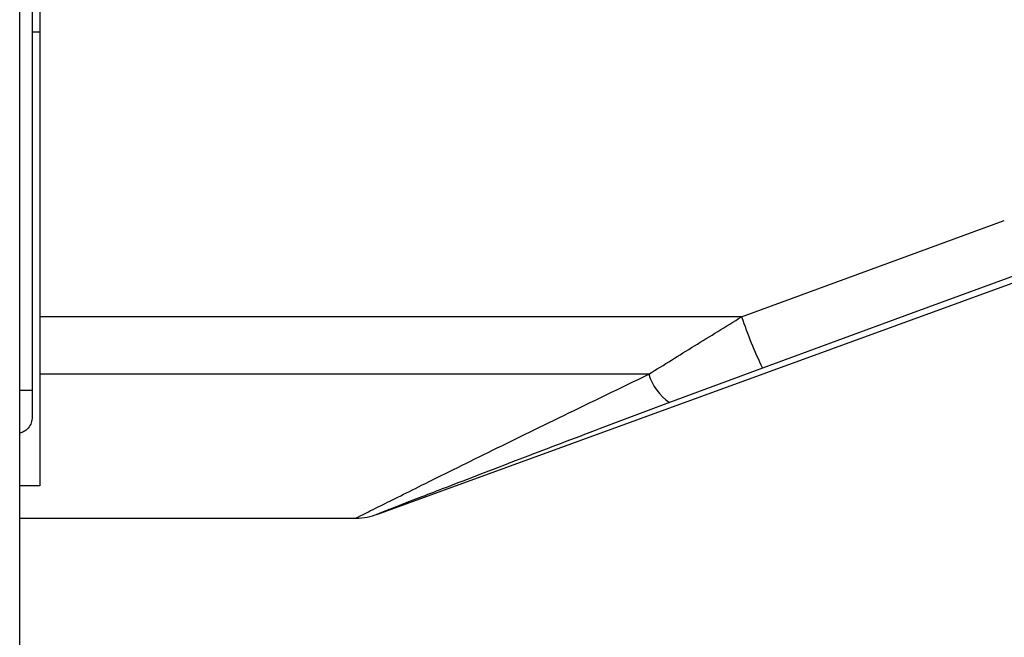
# Paper-space layout 'Wall Base Bracket' of a CAD drawing. Header units: millimetres. Extents: x 2123 to 18395, y 1042 to 15955.
# Tile 4 of 48: x 3292 to 3422, y 5129 to 5210. Entities that reach past the tile are written whole.
import ezdxf

# ---------------------------------------------------------------- set-up
doc = ezdxf.new("R2010")
doc.units = ezdxf.units.MM
doc.layers.add('COMPONENT_GEOMETRY', color=7, linetype='Continuous')
doc.styles.add('SLDTEXTSTYLE1', font='TXT', dxfattribs={"width": 0.75})
doc.dimstyles.new('SLDDIMSTYLE0', dxfattribs={"dimtxt": 100, "dimasz": 6.604, "dimexe": 0, "dimexo": 0.0625, "dimgap": 25, "dimtad": 0, "dimtih": 1, "dimtoh": 1, "dimdec": 0, "dimlfac": 0.5, "dimrnd": 1e-09, "dimzin": 12, "dimdsep": 46, "dimtxsty": 'SLDTEXTSTYLE1', "dimsah": 1, "dimcen": 0.09, "dimadec": 0, "dimazin": 3, "dimtfac": 1, "dimtdec": 0, "dimtofl": 0, "dimtmove": 0, "dimatfit": 3, "dimfxl": 1, "dimfrac": 2, "dimtolj": 1, "dimtzin": 12, "dimarcsym": 0})

# ---------------------------------------------------------------- blocks, each defined once
blk = doc.blocks.new('_D_16')
at = {"layer": 'COMPONENT_GEOMETRY', "color": 7, "ltscale": 2}
for p, q in [((10064.61, 5970.28), (10224.21, 5970.28)), ((10217.86, 5970.28), (10217.86, 3818.65)), ((10217.86, 1508.27), (10217.86, 3659.9)), ((3379.91, 1508.27), (10224.21, 1508.27))]:
    blk.add_line(p, q, dxfattribs=at)
for points in [[(10217.86, 5970.28), (10216.85, 5963.68), (10218.88, 5963.68)], [(10217.86, 1508.27), (10218.88, 1514.88), (10216.85, 1514.88)]]:
    blk.add_solid(points, dxfattribs=at)
at = {"layer": 'COMPONENT_GEOMETRY', "color": 7, "ltscale": 2, "insert": (10070.09, 3788.81), "char_height": 100, "attachment_point": 1, "style": 'SLDTEXTSTYLE1'}
blk.add_mtext('2231', dxfattribs=at)

psp = doc.layouts.new('Wall Base Bracket')

# ---------------------------------------------------------------- linework, layer by layer
at = {"color": 8, "linetype": 'Continuous', "lineweight": 25, "ltscale": 2}
for p, q in [((3292.32, 1555.27), (3292.32, 5775.07)), ((3387.39, 5171.22), (3421.98, 5183.88)), ((3387.39, 5171.22), (3294.97, 5171.22)), ((3390.12, 5164.48), (3377.9, 5159.95)), ((3375.17, 5163.67), (3294.97, 5163.67)), ((3292.33, 5161.55), (3293.97, 5161.55))]:
    psp.add_line(p, q, dxfattribs=at)
at = {"color": 7, "linetype": 'Continuous', "lineweight": 25, "ltscale": 2}
for p, q in [((3292.33, 1555.27), (3292.33, 5775.06)), ((3293.97, 5773.72), (3293.97, 5161.55)), ((3294.97, 5219.62), (3294.97, 5171.22)), ((3293.97, 5208.72), (3294.97, 5208.72)), ((3339.35, 5145.22), (3427.07, 5177.15)), ((3294.97, 5171.22), (3294.97, 5163.67)), ((3294.97, 5163.67), (3294.97, 5148.98)), ((3293.97, 5161.55), (3293.97, 5158.06)), ((3294.97, 5148.98), (3292.33, 5148.98)), ((3292.33, 5144.72), (3336.62, 5144.72))]:
    psp.add_line(p, q, dxfattribs=at)
at = {"color": 8, "linetype": 'Continuous', "lineweight": 25, "ltscale": 2, "flags": 128}
psp.add_lwpolyline([(3424.71, 5177.15), (3409.7, 5171.65), (3390.12, 5164.48)], dxfattribs=at)
at = {"color": 8, "linetype": 'Continuous', "lineweight": 25, "ltscale": 4}
for centre, radius, start, end in [((3444.98, 5190.65), 60.78, 198.6469, 205.5035), ((3381.71, 5165.61), 6.82, 196.5278, 236.0795)]:
    psp.add_arc(centre, radius, start, end, dxfattribs=at)
at = {"color": 7, "linetype": 'Continuous', "lineweight": 25, "ltscale": 4}
psp.add_arc((3336.56, 5152.72), 8, 270.4532, 291.2253, dxfattribs=at)
at = {"color": 8, "linetype": 'Continuous', "lineweight": 25, "ltscale": 2}
for points, knots in [([(3375.17, 5163.67), (3377.16, 5164.91), (3381.17, 5167.41), (3385.31, 5169.94), (3387.39, 5171.22)], [0, 0, 0, 0, 0.496617, 1, 1, 1, 1]), ([(3336.62, 5144.75), (3336.6, 5144.74), (3336.42, 5144.65), (3337.25, 5145.06), (3339.17, 5146.02), (3342.08, 5147.47), (3345.42, 5149.13), (3349.42, 5151.11), (3355.59, 5154.15), (3364.14, 5158.33), (3371.4, 5161.85), (3375.17, 5163.67)], [0, 0, 0, 0, 0.00994, 0.088498, 0.191157, 0.272726, 0.356266, 0.458498, 0.560831, 0.772366, 1, 1, 1, 1])]:
    psp.add_open_spline(points, degree=3, knots=knots, dxfattribs=at)
at = {"color": 7, "linetype": 'Continuous', "lineweight": 25, "ltscale": 2}
for points, knots in [([(3377.9, 5159.95), (3374.15, 5158.54), (3367.04, 5155.86), (3356.91, 5152), (3349.65, 5149.21), (3344.86, 5147.36), (3342.02, 5146.26), (3339.84, 5145.41), (3339.46, 5145.27), (3339.3, 5145.2)], [0, 0, 0, 0, 0.242161, 0.458268, 0.673438, 0.754304, 0.83496, 0.929923, 1, 1, 1, 1]), ([(3293.97, 5158.06), (3293.94, 5157.79), (3293.9, 5157.25), (3293.49, 5156.56), (3292.94, 5156.08), (3292.52, 5155.97), (3292.33, 5155.92)], [0, 0, 0, 0, 0.275362, 0.551834, 0.801154, 1, 1, 1, 1])]:
    psp.add_open_spline(points, degree=3, knots=knots, dxfattribs=at)

# ---------------------------------------------------------------- dimensions: what is measured, and where the dimension line sits
at = {"layer": 'COMPONENT_GEOMETRY', "color": 7, "ltscale": 2}
dim = psp.add_linear_dim(base=(10217.86, 1508.27), p1=(10062.07, 5970.28), p2=(3377.37, 1508.27), angle=90, dimstyle='SLDDIMSTYLE0', dxfattribs=at)
dim.commit()
dim.dimension.update_dxf_attribs({"geometry": '_D_16', "text_midpoint": (10217.86, 3739.28), "dimtype": 160})

doc.saveas('drawing.dxf')
